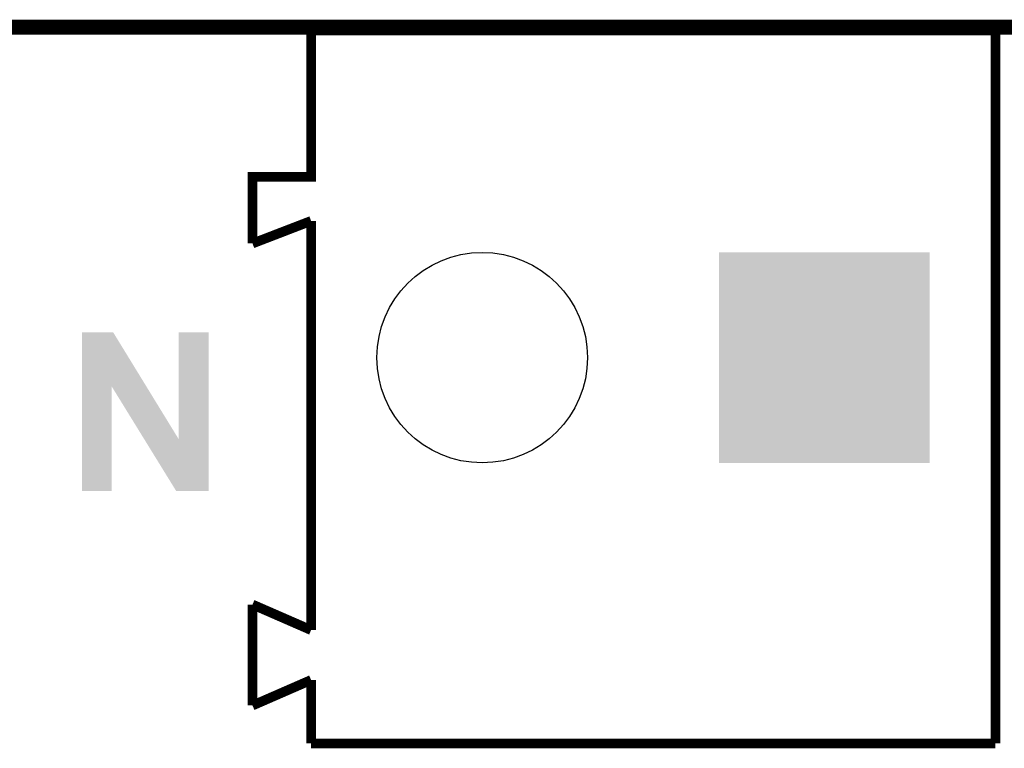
# Model space of a CAD drawing. Extents: x -1.3 to 24.2, y -3.9 to 53.4.
# Tile 54 of 57: x 4.9 to 15, y 46 to 53.4. Entities that reach past the tile are written whole.
import ezdxf

# ---------------------------------------------------------------- set-up
doc = ezdxf.new("R2010")
doc.units = 0
doc.layers.get('0').update_dxf_attribs({"linetype": 'CONTINUOUS'})
for name, color, linetype in [('TWO-WIRE_ETH_3_CLICK_V103_GKO', 9, 'CONTINUOUS'), ('TWO-WIRE_ETH_3_CLICK_V103_GTO', 11, 'CONTINUOUS'), ('TWO-WIRE_ETH_3_CLICK_V103_GTS', 8, 'CONTINUOUS')]:
    doc.layers.add(name, color=color, linetype=linetype)

# ---------------------------------------------------------------- blocks, each defined once
blk = doc.blocks.new('SQUARE_63')
blk.add_solid([(1.07696, 1.07696), (1.07696, -1.07696), (-1.07696, 1.07696), (-1.07696, -1.07696)])
blk = doc.blocks.new('ROUND_64')
blk.add_circle((0, 0), 1.077)

msp = doc.modelspace()

# ---------------------------------------------------------------- linework, layer by layer
at = {"layer": 'TWO-WIRE_ETH_3_CLICK_V103_GKO', "const_width": 0.1524}
msp.add_lwpolyline([(1.9304, 53.34), (20.9042, 53.34)], dxfattribs=at)
at = {"layer": 'TWO-WIRE_ETH_3_CLICK_V103_GTO', "const_width": 0.09906}
for points in [[(7.33044, 51.12766), (7.33044, 51.80584), (7.92988, 51.80584), (7.92988, 53.30698)], [(7.92988, 53.30698), (14.93012, 53.30698)], [(14.93012, 46.00702), (14.93012, 53.30698)], [(7.33044, 51.12512), (7.92988, 51.35626)], [(7.92988, 47.1678), (7.92988, 51.35626)], [(7.33044, 47.42942), (7.92988, 47.1678)], [(7.33044, 46.39818), (7.33044, 47.42688)], [(7.33044, 46.39564), (7.92988, 46.65726)], [(7.92988, 46.00702), (7.92988, 46.65726)], [(7.92988, 46.00702), (14.93012, 46.00702)]]:
    msp.add_lwpolyline(points, dxfattribs=at)
at = {"layer": 'TWO-WIRE_ETH_3_CLICK_V103_GTO'}
for points in [[(5.588014, 49.662002), (5.58802, 50.21579), (6.244742, 49.662002), (5.905504, 50.21579)], [(5.58802, 50.21579), (5.588022, 50.2158), (5.905504, 50.21579), (5.588022, 50.2158)], [(6.57606, 49.121138), (6.57608, 50.215778), (6.880844, 49.121138), (6.88086, 50.215778)], [(6.57608, 50.215778), (6.576082, 50.2158), (6.88086, 50.215778), (6.576082, 50.2158)], [(5.588, 48.590222), (5.588014, 49.662002), (5.890238, 48.590222), (5.89026, 49.662002)], [(6.22352, 49.121138), (5.89026, 49.662002), (6.57606, 49.121138), (6.244742, 49.662002)], [(6.550656, 48.59021), (6.22352, 49.121138), (6.880838, 48.59021), (6.880844, 49.121138)], [(5.890238, 48.5902), (5.588, 48.590222), (5.890238, 48.5902), (5.890238, 48.590222)], [(6.880838, 48.5902), (6.550656, 48.59021), (6.880838, 48.5902), (6.880838, 48.59021)]]:
    msp.add_solid(points, dxfattribs=at)

# ---------------------------------------------------------------- block references
at = {"layer": 'TWO-WIRE_ETH_3_CLICK_V103_GTS'}
for name, p in [('ROUND_64', (9.67994, 49.95672)), ('SQUARE_63', (13.18006, 49.95672))]:
    msp.add_blockref(name, p, dxfattribs=at)

doc.saveas('drawing.dxf')
